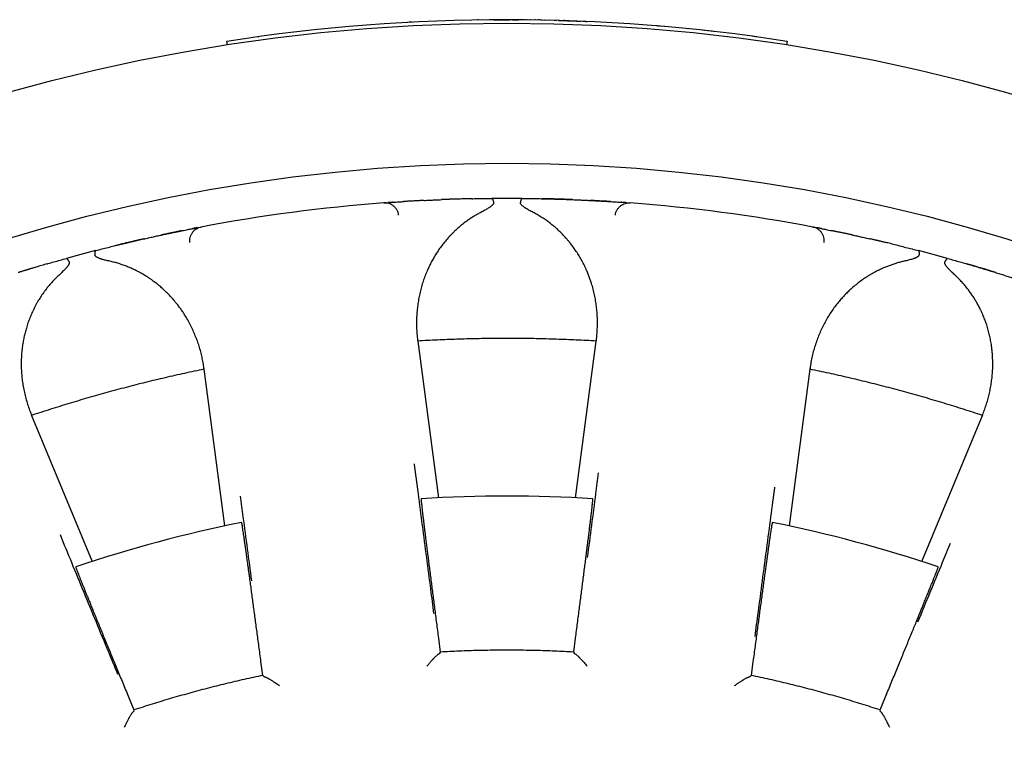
# Model space of a CAD drawing. Header units: millimetres. Extents: x 8 to 428, y 12 to 219.
# Tile 32 of 57: x 221 to 235, y 209 to 219. Entities that reach past the tile are written whole.
import ezdxf

# ---------------------------------------------------------------- set-up
doc = ezdxf.new("R2010")
doc.units = ezdxf.units.MM

msp = doc.modelspace()

# ---------------------------------------------------------------- linework, layer by layer
at = {"color": 7, "linetype": 'Continuous', "lineweight": 30}
for p, q in [((227.578, 219.021), (227.577, 219.021)), ((227.578, 219.021), (227.578, 219.021)), ((227.579, 219.021), (227.578, 219.021)), ((227.58, 219.021), (227.579, 219.021)), ((227.582, 219.021), (227.58, 219.021)), ((227.584, 219.021), (227.582, 219.021)), ((227.587, 219.021), (227.584, 219.021)), ((227.59, 219.021), (227.587, 219.021)), ((227.594, 219.021), (227.59, 219.021)), ((227.777, 219.023), (227.75, 219.023)), ((227.807, 219.024), (227.777, 219.023)), ((227.841, 219.024), (227.807, 219.024)), ((227.813, 219.024), (227.815, 219.024)), ((227.815, 219.024), (227.82, 219.024)), ((227.82, 219.024), (227.828, 219.024)), ((227.828, 219.024), (227.839, 219.024)), ((227.839, 219.024), (227.854, 219.024)), ((227.878, 219.024), (227.841, 219.024)), ((227.854, 219.024), (227.871, 219.024)), ((227.871, 219.024), (227.892, 219.024)), ((227.918, 219.024), (227.878, 219.024)), ((227.892, 219.024), (227.916, 219.024)), ((227.916, 219.024), (227.942, 219.024)), ((227.961, 219.024), (227.918, 219.024)), ((227.942, 219.024), (227.972, 219.024)), ((228.007, 219.024), (227.961, 219.024)), ((227.972, 219.024), (228.004, 219.024)), ((228.004, 219.024), (228.04, 219.024)), ((228.063, 219.024), (228.056, 219.024)), ((228.078, 219.024), (228.119, 219.024)), ((228.107, 219.024), (228.096, 219.024)), ((228.112, 219.024), (228.107, 219.024)), ((228.119, 219.024), (228.163, 219.024)), ((228.16, 219.024), (228.154, 219.024)), ((228.216, 219.023), (228.213, 219.023)), ((228.229, 219.023), (228.216, 219.023)), ((228.275, 219.023), (228.267, 219.023)), ((228.289, 219.023), (228.275, 219.023)), ((228.336, 219.022), (228.324, 219.022)), ((228.409, 219.021), (228.398, 219.021)), ((228.463, 219.02), (228.445, 219.021)), ((228.471, 219.02), (228.463, 219.02)), ((228.481, 219.02), (228.543, 219.019)), ((228.536, 219.019), (228.53, 219.019)), ((228.603, 219.017), (228.598, 219.018)), ((228.674, 219.016), (228.705, 219.015)), ((228.735, 219.014), (228.763, 219.013)), ((228.743, 219.014), (228.74, 219.014)), ((228.763, 219.013), (228.79, 219.012)), ((228.79, 219.012), (228.816, 219.012)), ((228.814, 219.012), (228.813, 219.012)), ((228.828, 219.011), (228.814, 219.012)), ((228.816, 219.012), (228.841, 219.011)), ((228.841, 219.011), (228.864, 219.01)), ((228.864, 219.01), (228.887, 219.009)), ((228.888, 219.009), (228.876, 219.01)), ((228.887, 219.009), (228.91, 219.008)), ((228.91, 219.008), (228.931, 219.008)), ((228.931, 219.008), (228.952, 219.007)), ((228.952, 219.007), (228.973, 219.006)), ((228.964, 219.007), (228.963, 219.007)), ((228.966, 219.006), (228.964, 219.007)), ((228.973, 219.006), (228.994, 219.005)), ((228.994, 219.005), (229.014, 219.005)), ((229.014, 219.005), (229.035, 219.004)), ((229.035, 219.004), (229.055, 219.003)), ((229.042, 219.004), (229.041, 219.004)), ((229.076, 219.002), (229.097, 219.001)), ((229.097, 219.001), (229.119, 219)), ((229.119, 219), (229.142, 218.999)), ((229.122, 219), (229.12, 219)), ((226.605, 218.987), (226.583, 218.986)), ((226.623, 218.988), (226.605, 218.987)), ((226.636, 218.989), (226.623, 218.988)), ((226.643, 218.989), (226.636, 218.989)), ((230.129, 218.937), (230.128, 218.937)), ((230.132, 218.937), (230.129, 218.937)), ((230.137, 218.937), (230.132, 218.937)), ((230.145, 218.936), (230.137, 218.937)), ((230.154, 218.935), (230.145, 218.936)), ((230.164, 218.934), (230.154, 218.935)), ((230.177, 218.933), (230.164, 218.934)), ((230.19, 218.932), (230.189, 218.932)), ((230.245, 218.927), (230.24, 218.928)), ((230.56, 218.898), (230.558, 218.898)), ((230.587, 218.896), (230.584, 218.896)), ((230.791, 218.874), (230.786, 218.875)), ((230.823, 218.871), (230.822, 218.871)), ((230.882, 218.864), (230.869, 218.866)), ((230.896, 218.863), (230.895, 218.863)), ((230.896, 218.863), (230.895, 218.863)), ((230.919, 218.86), (230.912, 218.861)), ((230.914, 218.861), (230.912, 218.861)), ((230.92, 218.86), (230.918, 218.86)), ((230.924, 218.86), (230.919, 218.86)), ((230.927, 218.859), (230.924, 218.86)), ((230.928, 218.859), (230.927, 218.859)), ((230.928, 218.859), (230.927, 218.859)), ((230.948, 218.857), (230.945, 218.857)), ((224.01, 218.666), (224.002, 218.716)), ((224.445, 218.781), (224.437, 218.78)), ((224.458, 218.782), (224.445, 218.781)), ((231.526, 218.785), (231.51, 218.787)), ((231.54, 218.783), (231.526, 218.785)), ((231.551, 218.781), (231.54, 218.783)), ((231.559, 218.78), (231.551, 218.781)), ((231.564, 218.779), (231.559, 218.78)), ((231.565, 218.779), (231.564, 218.779)), ((231.998, 218.716), (231.99, 218.666)), ((226.24, 216.408), (226.275, 216.411)), ((226.308, 216.413), (226.305, 216.413)), ((226.526, 216.428), (226.524, 216.428)), ((227.068, 216.456), (227.065, 216.456)), ((228.935, 216.456), (228.932, 216.456)), ((229.476, 216.428), (229.474, 216.428)), ((229.695, 216.413), (229.693, 216.413)), ((229.725, 216.411), (229.76, 216.408)), ((223.571, 216.053), (223.569, 216.053)), ((223.6, 216.059), (223.635, 216.065)), ((232.365, 216.065), (232.4, 216.059)), ((232.4, 216.059), (232.404, 216.058)), ((232.432, 216.053), (232.429, 216.053)), ((223.355, 216.011), (223.354, 216.01)), ((232.646, 216.01), (232.645, 216.011)), ((222.826, 215.898), (222.823, 215.897)), ((233.177, 215.897), (233.174, 215.898)), ((234.98, 215.414), (234.978, 215.414)), ((226.724, 214.45), (226.725, 214.437)), ((226.725, 214.437), (227.02, 212.199)), ((228.98, 212.199), (229.275, 214.437)), ((229.275, 214.437), (229.276, 214.45)), ((223.676, 214.035), (223.674, 214.049)), ((223.971, 211.798), (223.676, 214.035)), ((232.324, 214.035), (232.029, 211.798)), ((232.326, 214.049), (232.324, 214.035)), ((221.209, 213.388), (221.214, 213.375)), ((221.214, 213.375), (222.077, 211.291)), ((233.923, 211.291), (234.786, 213.375)), ((234.786, 213.375), (234.791, 213.388)), ((227.022, 210.197), (227.048, 209.997)), ((228.952, 209.997), (228.978, 210.197)), ((224.514, 209.664), (224.488, 209.863)), ((227.032, 209.974), (227.03, 209.973)), ((227.048, 209.997), (227.032, 209.974)), ((228.968, 209.974), (228.952, 209.997)), ((228.97, 209.973), (228.968, 209.974)), ((231.512, 209.863), (231.486, 209.664)), ((224.535, 209.645), (224.514, 209.664)), ((224.538, 209.645), (224.535, 209.645)), ((231.465, 209.645), (231.462, 209.645)), ((231.486, 209.664), (231.465, 209.645)), ((222.597, 209.357), (222.674, 209.171)), ((233.326, 209.171), (233.403, 209.357)), ((222.674, 209.171), (222.666, 209.144)), ((233.334, 209.144), (233.326, 209.171)), ((222.666, 209.144), (222.663, 209.143)), ((233.337, 209.143), (233.334, 209.144))]:
    msp.add_line(p, q, dxfattribs=at)
for radius in [26, 24]:
    msp.add_circle((228, 192.974), radius, dxfattribs=at)
for radius, start, end in [(26.05, 81.1718, 98.8282), (23.5, 89.4747, 90.5253), (23.5, 94.2948, 100.7052), (23.5, 79.2948, 85.7052), (23.5, 104.4747, 105.5253), (23.5, 74.4747, 75.5253), (19.25, 86.3481, 93.6519), (19.25, 101.3481, 108.6519), (19.25, 71.3481, 78.6519)]:
    msp.add_arc((228, 192.974), radius, start, end, dxfattribs=at)
for points, knots in [([(227.503, 216.469), (227.474, 216.468), (227.417, 216.467), (227.352, 216.465), (227.307, 216.464), (227.284, 216.463), (227.263, 216.463), (227.245, 216.462), (227.23, 216.462), (227.219, 216.461), (227.211, 216.461), (227.202, 216.461), (227.193, 216.46), (227.184, 216.46), (227.174, 216.46), (227.162, 216.459), (227.147, 216.459), (227.129, 216.458), (227.109, 216.457), (227.089, 216.457), (227.074, 216.456), (227.068, 216.456)], [0, 0, 0, 0, 0.192601, 0.383577, 0.44279, 0.496924, 0.544967, 0.586925, 0.622808, 0.644724, 0.66396, 0.683893, 0.705235, 0.726894, 0.749573, 0.777668, 0.815259, 0.859134, 0.905635, 0.95439, 1, 1, 1, 1]), ([(227.496, 216.469), (227.501, 216.469), (227.535, 216.47), (227.6, 216.471), (227.691, 216.472), (227.753, 216.473), (227.785, 216.473)], [0, 0, 0, 0, 0.056939, 0.369929, 0.684082, 1, 1, 1, 1]), ([(227.785, 216.473), (227.786, 216.473), (227.79, 216.472), (227.794, 216.465), (227.798, 216.456), (227.801, 216.445), (227.804, 216.436), (227.806, 216.427), (227.808, 216.42), (227.808, 216.416), (227.809, 216.415)], [0, 0, 0, 0, 0.210644, 0.396845, 0.558586, 0.695852, 0.808634, 0.896921, 0.960709, 1, 1, 1, 1]), ([(228.215, 216.473), (228.214, 216.473), (228.211, 216.473), (228.207, 216.468), (228.204, 216.461), (228.201, 216.455), (228.199, 216.45), (228.198, 216.445), (228.196, 216.437), (228.193, 216.428), (228.192, 216.419), (228.191, 216.415)], [0, 0, 0, 0, 0.160573, 0.321105, 0.481595, 0.556323, 0.628212, 0.697264, 0.763481, 0.887385, 1, 1, 1, 1]), ([(228.215, 216.473), (228.247, 216.473), (228.309, 216.472), (228.399, 216.471), (228.488, 216.469), (228.575, 216.467), (228.66, 216.465), (228.743, 216.463), (228.824, 216.46), (228.901, 216.457), (228.976, 216.454), (229.048, 216.451), (229.117, 216.448), (229.182, 216.445), (229.245, 216.441), (229.304, 216.438), (229.36, 216.435), (229.412, 216.432), (229.448, 216.43), (229.465, 216.429), (229.468, 216.428)], [0, 0, 0, 0, 0.058823, 0.117323, 0.175612, 0.233802, 0.292007, 0.350342, 0.408918, 0.467327, 0.525427, 0.583331, 0.641153, 0.699008, 0.75701, 0.815272, 0.873632, 0.93169, 0.989561, 1, 1, 1, 1]), ([(228.932, 216.456), (228.926, 216.456), (228.912, 216.457), (228.892, 216.457), (228.872, 216.458), (228.855, 216.459), (228.839, 216.459), (228.826, 216.46), (228.814, 216.46), (228.801, 216.461), (228.788, 216.461), (228.773, 216.461), (228.756, 216.462), (228.737, 216.463), (228.716, 216.463), (228.692, 216.464), (228.666, 216.465), (228.637, 216.466), (228.606, 216.466), (228.572, 216.467), (228.536, 216.468), (228.51, 216.469), (228.497, 216.469)], [0, 0, 0, 0, 0.044787, 0.092743, 0.138518, 0.181881, 0.219352, 0.250062, 0.274536, 0.306801, 0.339042, 0.372466, 0.410704, 0.454777, 0.504041, 0.558567, 0.618768, 0.684734, 0.755152, 0.831165, 0.91278, 1, 1, 1, 1]), ([(226.453, 216.235), (226.451, 216.247), (226.447, 216.271), (226.432, 216.305), (226.41, 216.337), (226.382, 216.365), (226.349, 216.387), (226.313, 216.402), (226.276, 216.409), (226.252, 216.409), (226.24, 216.408)], [0, 0, 0, 0, 0.11712, 0.240744, 0.369119, 0.500008, 0.630896, 0.759267, 0.882887, 1, 1, 1, 1]), ([(226.275, 216.411), (226.276, 216.411), (226.277, 216.411), (226.285, 216.412), (226.295, 216.412), (226.304, 216.413), (226.308, 216.413)], [0, 0, 0, 0, 0.273352, 0.545274, 0.816306, 1, 1, 1, 1]), ([(226.373, 216.418), (226.371, 216.418), (226.366, 216.417), (226.359, 216.417), (226.352, 216.416), (226.346, 216.416), (226.341, 216.416), (226.337, 216.415), (226.331, 216.415), (226.326, 216.415), (226.319, 216.414), (226.313, 216.414), (226.309, 216.413), (226.308, 216.413)], [0, 0, 0, 0, 0.08737, 0.202336, 0.303877, 0.392077, 0.466998, 0.534829, 0.613064, 0.702786, 0.804013, 0.916772, 1, 1, 1, 1]), ([(226.372, 216.418), (226.376, 216.418), (226.39, 216.419), (226.418, 216.421), (226.454, 216.423), (226.49, 216.426), (226.516, 216.427), (226.526, 216.428)], [0, 0, 0, 0, 0.1163578, 0.3571652, 0.5968695, 0.8359469, 1, 1, 1, 1]), ([(226.815, 216.444), (226.815, 216.444), (226.815, 216.444), (226.814, 216.444), (226.81, 216.444), (226.805, 216.444), (226.797, 216.443), (226.787, 216.443), (226.773, 216.442), (226.755, 216.441), (226.734, 216.44), (226.711, 216.439), (226.686, 216.438), (226.662, 216.436), (226.64, 216.435), (226.62, 216.434), (226.602, 216.433), (226.586, 216.432), (226.572, 216.431), (226.559, 216.43), (226.548, 216.429), (226.537, 216.429), (226.529, 216.428), (226.526, 216.428)], [0, 0, 0, 0, 0.004813, 0.012086, 0.026786, 0.04544, 0.068345, 0.099128, 0.130894, 0.189903, 0.251823, 0.329291, 0.410799, 0.496364, 0.573013, 0.645087, 0.711794, 0.773152, 0.829174, 0.879012, 0.923842, 0.965498, 1, 1, 1, 1]), ([(226.813, 216.444), (226.815, 216.444), (226.837, 216.446), (226.883, 216.448), (226.952, 216.451), (227.013, 216.454), (227.053, 216.455), (227.068, 216.456)], [0, 0, 0, 0, 0.020257, 0.293166, 0.565967, 0.839199, 1, 1, 1, 1]), ([(227.809, 216.415), (227.809, 216.413), (227.809, 216.408), (227.807, 216.401), (227.803, 216.393), (227.799, 216.386), (227.793, 216.379), (227.786, 216.373), (227.779, 216.366), (227.77, 216.359), (227.758, 216.349), (227.742, 216.338), (227.721, 216.325), (227.697, 216.311), (227.67, 216.296), (227.651, 216.286), (227.641, 216.281)], [0, 0, 0, 0, 0.036931, 0.076253, 0.118922, 0.165689, 0.206446, 0.250416, 0.297777, 0.34867, 0.403209, 0.499354, 0.606956, 0.726189, 0.857175, 1, 1, 1, 1]), ([(228.359, 216.281), (228.35, 216.286), (228.332, 216.295), (228.307, 216.309), (228.289, 216.319), (228.276, 216.327), (228.269, 216.332), (228.261, 216.336), (228.255, 216.341), (228.248, 216.345), (228.239, 216.352), (228.226, 216.361), (228.213, 216.373), (228.203, 216.384), (228.197, 216.393), (228.193, 216.401), (228.191, 216.408), (228.191, 216.413), (228.191, 216.415)], [0, 0, 0, 0, 0.131925, 0.252999, 0.36328, 0.403669, 0.442411, 0.479512, 0.51498, 0.548826, 0.58106, 0.674241, 0.756785, 0.829363, 0.877857, 0.921894, 0.962266, 1, 1, 1, 1]), ([(229.474, 216.428), (229.469, 216.428), (229.459, 216.429), (229.446, 216.43), (229.431, 216.431), (229.414, 216.432), (229.397, 216.433), (229.38, 216.434), (229.36, 216.435), (229.336, 216.436), (229.307, 216.438), (229.275, 216.44), (229.25, 216.441), (229.231, 216.442), (229.22, 216.442), (229.209, 216.443), (229.199, 216.443), (229.191, 216.444), (229.187, 216.444), (229.185, 216.444), (229.185, 216.444), (229.185, 216.444)], [0, 0, 0, 0, 0.045257, 0.099684, 0.161061, 0.23076, 0.291376, 0.357154, 0.428112, 0.503456, 0.613836, 0.71738, 0.81407, 0.84854, 0.882026, 0.914525, 0.945003, 0.969459, 0.987909, 0.995185, 1, 1, 1, 1]), ([(229.474, 216.428), (229.484, 216.427), (229.51, 216.426), (229.546, 216.423), (229.582, 216.421), (229.61, 216.419), (229.624, 216.418), (229.629, 216.418)], [0, 0, 0, 0, 0.162916, 0.400823, 0.639394, 0.879101, 1, 1, 1, 1]), ([(229.547, 216.235), (229.549, 216.247), (229.553, 216.271), (229.568, 216.305), (229.59, 216.337), (229.618, 216.365), (229.651, 216.387), (229.687, 216.402), (229.724, 216.409), (229.748, 216.409), (229.76, 216.408)], [0, 0, 0, 0, 0.117113, 0.240732, 0.369104, 0.499992, 0.630881, 0.759256, 0.88288, 1, 1, 1, 1]), ([(229.693, 216.413), (229.691, 216.413), (229.687, 216.414), (229.68, 216.414), (229.673, 216.415), (229.665, 216.415), (229.657, 216.416), (229.648, 216.416), (229.639, 216.417), (229.631, 216.418), (229.628, 216.418)], [0, 0, 0, 0, 0.083803, 0.198447, 0.315469, 0.435036, 0.563215, 0.701291, 0.85157, 1, 1, 1, 1]), ([(229.693, 216.413), (229.697, 216.413), (229.706, 216.412), (229.715, 216.412), (229.723, 216.411), (229.724, 216.411), (229.725, 216.411)], [0, 0, 0, 0, 0.175504, 0.449233, 0.723883, 1, 1, 1, 1]), ([(227.641, 216.281), (227.624, 216.272), (227.591, 216.255), (227.542, 216.227), (227.494, 216.197), (227.448, 216.165), (227.402, 216.132), (227.351, 216.093), (227.297, 216.047), (227.255, 216.008), (227.228, 215.981), (227.213, 215.967), (227.199, 215.952), (227.186, 215.938), (227.172, 215.923), (227.145, 215.894), (227.108, 215.849), (227.06, 215.788), (227.016, 215.726), (226.982, 215.673), (226.957, 215.631), (226.94, 215.601), (226.923, 215.571), (226.907, 215.54), (226.892, 215.509), (226.877, 215.478), (226.856, 215.431), (226.831, 215.369), (226.803, 215.291), (226.779, 215.213), (226.758, 215.133), (226.741, 215.052), (226.728, 214.971), (226.717, 214.888), (226.711, 214.802), (226.708, 214.714), (226.709, 214.626), (226.714, 214.538), (226.72, 214.48), (226.724, 214.45)], [0, 0, 0, 0, 0.021827, 0.04386, 0.066127, 0.088659, 0.11148, 0.135066, 0.166902, 0.19919, 0.20773, 0.216306, 0.224919, 0.23357, 0.242261, 0.250992, 0.284746, 0.318833, 0.353305, 0.38821, 0.404037, 0.419965, 0.435998, 0.452141, 0.468397, 0.484771, 0.501265, 0.540543, 0.580015, 0.619727, 0.659725, 0.700052, 0.74075, 0.780876, 0.824657, 0.868414, 0.912194, 0.956041, 1, 1, 1, 1]), ([(229.276, 214.45), (229.279, 214.477), (229.285, 214.53), (229.29, 214.61), (229.292, 214.69), (229.291, 214.77), (229.286, 214.85), (229.278, 214.931), (229.266, 215.013), (229.25, 215.095), (229.231, 215.177), (229.213, 215.241), (229.198, 215.286), (229.189, 215.313), (229.18, 215.34), (229.17, 215.366), (229.159, 215.393), (229.148, 215.419), (229.131, 215.461), (229.105, 215.516), (229.07, 215.585), (229.032, 215.651), (228.992, 215.714), (228.952, 215.772), (228.921, 215.813), (228.899, 215.84), (228.888, 215.853), (228.877, 215.867), (228.865, 215.881), (228.854, 215.894), (228.833, 215.917), (228.803, 215.95), (228.762, 215.992), (228.72, 216.032), (228.676, 216.07), (228.631, 216.107), (228.583, 216.143), (228.531, 216.18), (228.475, 216.216), (228.418, 216.25), (228.379, 216.271), (228.359, 216.281)], [0, 0, 0, 0, 0.039965, 0.079839, 0.119654, 0.159444, 0.199243, 0.239086, 0.279683, 0.321257, 0.362469, 0.403365, 0.417074, 0.430754, 0.444408, 0.458037, 0.471644, 0.48523, 0.498797, 0.535312, 0.571257, 0.606672, 0.641604, 0.671982, 0.702056, 0.709887, 0.7177, 0.725495, 0.733274, 0.741037, 0.748785, 0.773942, 0.798781, 0.823327, 0.847607, 0.871648, 0.894969, 0.921756, 0.94816, 0.974225, 1, 1, 1, 1]), ([(223.354, 216.01), (223.364, 216.012), (223.389, 216.017), (223.424, 216.025), (223.46, 216.032), (223.492, 216.038), (223.52, 216.043), (223.544, 216.048), (223.556, 216.05), (223.561, 216.051)], [0, 0, 0, 0, 0.103744, 0.255242, 0.407163, 0.559807, 0.712349, 0.86418, 1, 1, 1, 1]), ([(223.474, 215.843), (223.473, 215.855), (223.471, 215.879), (223.476, 215.916), (223.489, 215.953), (223.509, 215.987), (223.535, 216.017), (223.566, 216.04), (223.6, 216.057), (223.623, 216.063), (223.635, 216.065)], [0, 0, 0, 0, 0.1171134, 0.2407325, 0.3691043, 0.4999921, 0.6308811, 0.7592562, 0.8828803, 1, 1, 1, 1]), ([(223.569, 216.053), (223.567, 216.052), (223.563, 216.052), (223.556, 216.05), (223.549, 216.049), (223.542, 216.048), (223.534, 216.046), (223.525, 216.044), (223.515, 216.042), (223.508, 216.041), (223.505, 216.04)], [0, 0, 0, 0, 0.083803, 0.198447, 0.315469, 0.435036, 0.563215, 0.701291, 0.85157, 1, 1, 1, 1]), ([(223.569, 216.053), (223.572, 216.053), (223.581, 216.055), (223.591, 216.057), (223.598, 216.058), (223.599, 216.059), (223.6, 216.059)], [0, 0, 0, 0, 0.175504, 0.449233, 0.723883, 1, 1, 1, 1]), ([(232.526, 215.843), (232.527, 215.855), (232.529, 215.879), (232.524, 215.916), (232.511, 215.953), (232.491, 215.987), (232.465, 216.016), (232.434, 216.04), (232.4, 216.057), (232.377, 216.063), (232.365, 216.065)], [0, 0, 0, 0, 0.11712, 0.240744, 0.369119, 0.500008, 0.630896, 0.759267, 0.882887, 1, 1, 1, 1]), ([(232.4, 216.059), (232.401, 216.059), (232.402, 216.058), (232.409, 216.057), (232.419, 216.055), (232.428, 216.053), (232.432, 216.053)], [0, 0, 0, 0, 0.273352, 0.545274, 0.816306, 1, 1, 1, 1]), ([(232.496, 216.04), (232.494, 216.041), (232.489, 216.042), (232.482, 216.043), (232.475, 216.044), (232.47, 216.045), (232.465, 216.046), (232.46, 216.047), (232.455, 216.048), (232.449, 216.049), (232.443, 216.051), (232.437, 216.052), (232.433, 216.052), (232.432, 216.053)], [0, 0, 0, 0, 0.08737, 0.202336, 0.303877, 0.392077, 0.466998, 0.534829, 0.613064, 0.702786, 0.804013, 0.916772, 1, 1, 1, 1]), ([(222.126, 215.728), (222.156, 215.736), (222.216, 215.752), (222.305, 215.774), (222.391, 215.795), (222.475, 215.816), (222.558, 215.836), (222.638, 215.855), (222.717, 215.873), (222.793, 215.89), (222.866, 215.907), (222.936, 215.922), (223.003, 215.937), (223.068, 215.951), (223.129, 215.964), (223.187, 215.976), (223.242, 215.988), (223.293, 215.998), (223.328, 216.005), (223.345, 216.009), (223.348, 216.009)], [0, 0, 0, 0, 0.058823, 0.117323, 0.175612, 0.233802, 0.292007, 0.350342, 0.408918, 0.467327, 0.525427, 0.583331, 0.641153, 0.699008, 0.75701, 0.815272, 0.873632, 0.93169, 0.989561, 1, 1, 1, 1]), ([(223.354, 216.01), (223.349, 216.01), (223.339, 216.008), (223.326, 216.005), (223.311, 216.002), (223.295, 215.999), (223.278, 215.995), (223.261, 215.991), (223.242, 215.988), (223.218, 215.983), (223.19, 215.977), (223.158, 215.97), (223.134, 215.965), (223.116, 215.961), (223.104, 215.959), (223.094, 215.956), (223.083, 215.954), (223.076, 215.952), (223.072, 215.952), (223.07, 215.951), (223.07, 215.951), (223.07, 215.951)], [0, 0, 0, 0, 0.045257, 0.099684, 0.161061, 0.23076, 0.291376, 0.357154, 0.428112, 0.503456, 0.613836, 0.71738, 0.81407, 0.84854, 0.882026, 0.914525, 0.945003, 0.969459, 0.987909, 0.995185, 1, 1, 1, 1]), ([(232.495, 216.04), (232.499, 216.04), (232.513, 216.037), (232.54, 216.032), (232.576, 216.025), (232.611, 216.018), (232.636, 216.012), (232.646, 216.01)], [0, 0, 0, 0, 0.116358, 0.357165, 0.596869, 0.835947, 1, 1, 1, 1]), ([(232.93, 215.951), (232.93, 215.951), (232.93, 215.951), (232.929, 215.952), (232.925, 215.952), (232.92, 215.953), (232.912, 215.955), (232.902, 215.957), (232.888, 215.96), (232.872, 215.964), (232.85, 215.968), (232.828, 215.973), (232.803, 215.978), (232.78, 215.983), (232.758, 215.988), (232.739, 215.992), (232.721, 215.995), (232.705, 215.998), (232.691, 216.001), (232.679, 216.004), (232.668, 216.006), (232.657, 216.008), (232.65, 216.01), (232.646, 216.01)], [0, 0, 0, 0, 0.004813, 0.012086, 0.026786, 0.04544, 0.068345, 0.099128, 0.130894, 0.189903, 0.251823, 0.329291, 0.410799, 0.496364, 0.573013, 0.645087, 0.711794, 0.773152, 0.829174, 0.879012, 0.923842, 0.965498, 1, 1, 1, 1]), ([(232.928, 215.952), (232.93, 215.951), (232.951, 215.947), (232.997, 215.937), (233.064, 215.922), (233.124, 215.909), (233.162, 215.9), (233.177, 215.897)], [0, 0, 0, 0, 0.020257, 0.293166, 0.565967, 0.839199, 1, 1, 1, 1]), ([(222.823, 215.897), (222.817, 215.896), (222.803, 215.892), (222.783, 215.888), (222.764, 215.883), (222.747, 215.88), (222.732, 215.876), (222.72, 215.873), (222.708, 215.871), (222.696, 215.868), (222.682, 215.865), (222.668, 215.861), (222.652, 215.857), (222.633, 215.853), (222.612, 215.848), (222.589, 215.843), (222.563, 215.837), (222.535, 215.83), (222.505, 215.823), (222.472, 215.815), (222.437, 215.806), (222.412, 215.8), (222.399, 215.797)], [0, 0, 0, 0, 0.044787, 0.092743, 0.138518, 0.181882, 0.219352, 0.250062, 0.274536, 0.306801, 0.339042, 0.372466, 0.410704, 0.454777, 0.504041, 0.558567, 0.618768, 0.684734, 0.755152, 0.831165, 0.91278, 1, 1, 1, 1]), ([(233.601, 215.797), (233.573, 215.804), (233.518, 215.817), (233.454, 215.833), (233.41, 215.843), (233.387, 215.848), (233.367, 215.853), (233.349, 215.857), (233.336, 215.86), (233.325, 215.863), (233.316, 215.865), (233.308, 215.867), (233.3, 215.869), (233.291, 215.871), (233.281, 215.873), (233.269, 215.876), (233.254, 215.879), (233.237, 215.883), (233.217, 215.888), (233.197, 215.892), (233.184, 215.896), (233.177, 215.897)], [0, 0, 0, 0, 0.192601, 0.383577, 0.44279, 0.496924, 0.544967, 0.586925, 0.622808, 0.644724, 0.66396, 0.683893, 0.705235, 0.726894, 0.749573, 0.777668, 0.815259, 0.859134, 0.905635, 0.95439, 1, 1, 1, 1]), ([(233.594, 215.799), (233.599, 215.798), (233.632, 215.79), (233.695, 215.774), (233.784, 215.752), (233.844, 215.736), (233.874, 215.728)], [0, 0, 0, 0, 0.056939, 0.369929, 0.684082, 1, 1, 1, 1]), ([(222.126, 215.728), (222.125, 215.728), (222.122, 215.727), (222.12, 215.721), (222.118, 215.714), (222.117, 215.707), (222.117, 215.702), (222.116, 215.696), (222.116, 215.688), (222.117, 215.679), (222.118, 215.67), (222.118, 215.666)], [0, 0, 0, 0, 0.160573, 0.321105, 0.481595, 0.556323, 0.628212, 0.697264, 0.763481, 0.887385, 1, 1, 1, 1]), ([(222.315, 215.58), (222.304, 215.582), (222.285, 215.587), (222.257, 215.593), (222.237, 215.599), (222.223, 215.603), (222.214, 215.605), (222.206, 215.608), (222.198, 215.61), (222.191, 215.613), (222.18, 215.617), (222.166, 215.623), (222.15, 215.631), (222.138, 215.639), (222.129, 215.646), (222.123, 215.652), (222.119, 215.659), (222.118, 215.664), (222.118, 215.666)], [0, 0, 0, 0, 0.131925, 0.252999, 0.36328, 0.403669, 0.442411, 0.479512, 0.51498, 0.548826, 0.58106, 0.674241, 0.756785, 0.829363, 0.877857, 0.921894, 0.962266, 1, 1, 1, 1]), ([(233.882, 215.666), (233.882, 215.664), (233.881, 215.659), (233.877, 215.653), (233.871, 215.646), (233.865, 215.641), (233.857, 215.635), (233.849, 215.631), (233.84, 215.626), (233.83, 215.621), (233.816, 215.616), (233.798, 215.609), (233.774, 215.602), (233.747, 215.595), (233.718, 215.587), (233.696, 215.582), (233.685, 215.58)], [0, 0, 0, 0, 0.036931, 0.076253, 0.118922, 0.165689, 0.206446, 0.250416, 0.297777, 0.34867, 0.403209, 0.499354, 0.606956, 0.726189, 0.857175, 1, 1, 1, 1]), ([(233.874, 215.728), (233.875, 215.728), (233.878, 215.726), (233.881, 215.718), (233.882, 215.708), (233.883, 215.697), (233.883, 215.687), (233.883, 215.678), (233.883, 215.671), (233.882, 215.667), (233.882, 215.666)], [0, 0, 0, 0, 0.210644, 0.396845, 0.558586, 0.695852, 0.808634, 0.896921, 0.960709, 1, 1, 1, 1]), ([(221.439, 215.54), (221.412, 215.532), (221.357, 215.516), (221.294, 215.497), (221.251, 215.484), (221.229, 215.478), (221.209, 215.471), (221.191, 215.466), (221.178, 215.462), (221.167, 215.459), (221.159, 215.456), (221.151, 215.454), (221.142, 215.451), (221.133, 215.449), (221.124, 215.446), (221.112, 215.442), (221.098, 215.438), (221.081, 215.432), (221.062, 215.427), (221.042, 215.421), (221.028, 215.416), (221.022, 215.414)], [0, 0, 0, 0, 0.192601, 0.383577, 0.44279, 0.496924, 0.544967, 0.586925, 0.622808, 0.644724, 0.66396, 0.683893, 0.705235, 0.726894, 0.749573, 0.777668, 0.815259, 0.859134, 0.905635, 0.95439, 1, 1, 1, 1]), ([(221.432, 215.538), (221.437, 215.539), (221.47, 215.549), (221.533, 215.567), (221.62, 215.592), (221.68, 215.609), (221.71, 215.617)], [0, 0, 0, 0, 0.056939, 0.369929, 0.684082, 1, 1, 1, 1]), ([(221.748, 215.567), (221.749, 215.565), (221.75, 215.56), (221.75, 215.553), (221.749, 215.545), (221.746, 215.536), (221.742, 215.528), (221.738, 215.52), (221.732, 215.511), (221.726, 215.502), (221.716, 215.49), (221.704, 215.476), (221.687, 215.457), (221.667, 215.438), (221.645, 215.416), (221.629, 215.402), (221.621, 215.394)], [0, 0, 0, 0, 0.036931, 0.076253, 0.118922, 0.165689, 0.206446, 0.250416, 0.297777, 0.34867, 0.403209, 0.499354, 0.606956, 0.726189, 0.857175, 1, 1, 1, 1]), ([(221.71, 215.617), (221.712, 215.617), (221.715, 215.617), (221.721, 215.611), (221.728, 215.603), (221.733, 215.594), (221.739, 215.585), (221.743, 215.578), (221.746, 215.572), (221.748, 215.568), (221.748, 215.567)], [0, 0, 0, 0, 0.210644, 0.396845, 0.558586, 0.695852, 0.808634, 0.896921, 0.960709, 1, 1, 1, 1]), ([(223.674, 214.049), (223.67, 214.075), (223.663, 214.128), (223.647, 214.207), (223.628, 214.285), (223.606, 214.362), (223.58, 214.438), (223.551, 214.514), (223.519, 214.589), (223.483, 214.665), (223.442, 214.739), (223.408, 214.796), (223.383, 214.836), (223.367, 214.859), (223.351, 214.883), (223.334, 214.906), (223.317, 214.929), (223.3, 214.952), (223.272, 214.987), (223.233, 215.034), (223.181, 215.091), (223.127, 215.146), (223.073, 215.196), (223.019, 215.241), (222.979, 215.273), (222.951, 215.293), (222.936, 215.304), (222.922, 215.314), (222.907, 215.324), (222.893, 215.334), (222.867, 215.351), (222.829, 215.375), (222.779, 215.405), (222.727, 215.432), (222.675, 215.458), (222.623, 215.482), (222.566, 215.505), (222.507, 215.527), (222.444, 215.547), (222.38, 215.565), (222.336, 215.575), (222.315, 215.58)], [0, 0, 0, 0, 0.039965, 0.079839, 0.119654, 0.159444, 0.199243, 0.239086, 0.279683, 0.321257, 0.362469, 0.403365, 0.417074, 0.430754, 0.444408, 0.458037, 0.471644, 0.48523, 0.498797, 0.535312, 0.571257, 0.606672, 0.641604, 0.671982, 0.702056, 0.709887, 0.7177, 0.725495, 0.733274, 0.741037, 0.748785, 0.773942, 0.798781, 0.823327, 0.847607, 0.871648, 0.894969, 0.921756, 0.94816, 0.974225, 1, 1, 1, 1]), ([(233.685, 215.58), (233.667, 215.576), (233.63, 215.568), (233.576, 215.553), (233.522, 215.536), (233.469, 215.518), (233.416, 215.498), (233.357, 215.473), (233.293, 215.443), (233.242, 215.416), (233.208, 215.397), (233.191, 215.387), (233.174, 215.376), (233.157, 215.366), (233.14, 215.355), (233.107, 215.334), (233.058, 215.301), (232.997, 215.254), (232.938, 215.205), (232.892, 215.163), (232.857, 215.129), (232.832, 215.105), (232.809, 215.08), (232.785, 215.054), (232.762, 215.028), (232.74, 215.001), (232.707, 214.962), (232.667, 214.909), (232.62, 214.841), (232.576, 214.771), (232.536, 214.699), (232.498, 214.626), (232.464, 214.551), (232.433, 214.473), (232.404, 214.392), (232.378, 214.308), (232.357, 214.223), (232.339, 214.136), (232.33, 214.078), (232.326, 214.049)], [0, 0, 0, 0, 0.021827, 0.04386, 0.066127, 0.088659, 0.11148, 0.135066, 0.166902, 0.19919, 0.20773, 0.216306, 0.224919, 0.23357, 0.242261, 0.250992, 0.284746, 0.318833, 0.353305, 0.38821, 0.404037, 0.419965, 0.435998, 0.452141, 0.468397, 0.484771, 0.501265, 0.540543, 0.580015, 0.619727, 0.659725, 0.700052, 0.74075, 0.780876, 0.824657, 0.868414, 0.912194, 0.956041, 1, 1, 1, 1]), ([(234.379, 215.394), (234.371, 215.401), (234.357, 215.415), (234.336, 215.434), (234.321, 215.449), (234.311, 215.46), (234.305, 215.466), (234.299, 215.473), (234.294, 215.479), (234.289, 215.484), (234.281, 215.494), (234.272, 215.506), (234.262, 215.521), (234.255, 215.533), (234.251, 215.544), (234.25, 215.552), (234.25, 215.56), (234.251, 215.565), (234.252, 215.567)], [0, 0, 0, 0, 0.131925, 0.252999, 0.36328, 0.403669, 0.442411, 0.479512, 0.51498, 0.548826, 0.58106, 0.674241, 0.756785, 0.829363, 0.877857, 0.921894, 0.962266, 1, 1, 1, 1]), ([(234.29, 215.617), (234.289, 215.617), (234.286, 215.617), (234.281, 215.614), (234.276, 215.608), (234.271, 215.603), (234.268, 215.598), (234.265, 215.594), (234.262, 215.587), (234.257, 215.578), (234.253, 215.571), (234.252, 215.567)], [0, 0, 0, 0, 0.160573, 0.321105, 0.481595, 0.556323, 0.628212, 0.697264, 0.763481, 0.887385, 1, 1, 1, 1]), ([(234.29, 215.617), (234.32, 215.609), (234.38, 215.592), (234.467, 215.567), (234.553, 215.542), (234.636, 215.518), (234.718, 215.494), (234.797, 215.47), (234.874, 215.447), (234.948, 215.424), (235.02, 215.401), (235.089, 215.38), (235.154, 215.359), (235.217, 215.339), (235.276, 215.32), (235.333, 215.301), (235.386, 215.284), (235.435, 215.267), (235.469, 215.256), (235.486, 215.25), (235.488, 215.249)], [0, 0, 0, 0, 0.058823, 0.117323, 0.175612, 0.233802, 0.292007, 0.350342, 0.408918, 0.467327, 0.525427, 0.583331, 0.641153, 0.699008, 0.75701, 0.815272, 0.873632, 0.93169, 0.989561, 1, 1, 1, 1]), ([(234.978, 215.414), (234.972, 215.416), (234.958, 215.421), (234.939, 215.426), (234.92, 215.432), (234.904, 215.437), (234.889, 215.442), (234.876, 215.446), (234.865, 215.449), (234.853, 215.453), (234.84, 215.457), (234.825, 215.461), (234.81, 215.466), (234.792, 215.471), (234.771, 215.478), (234.748, 215.484), (234.723, 215.492), (234.695, 215.5), (234.665, 215.509), (234.633, 215.519), (234.598, 215.529), (234.574, 215.536), (234.561, 215.54)], [0, 0, 0, 0, 0.0447868, 0.0927428, 0.1385178, 0.1818815, 0.2193517, 0.2500624, 0.2745361, 0.3068011, 0.339042, 0.3724659, 0.4107044, 0.4547768, 0.5040411, 0.5585675, 0.6187679, 0.6847336, 0.755152, 0.8311647, 0.9127802, 1, 1, 1, 1]), ([(221.621, 215.394), (221.607, 215.381), (221.579, 215.356), (221.54, 215.316), (221.501, 215.274), (221.464, 215.232), (221.428, 215.188), (221.39, 215.137), (221.35, 215.079), (221.319, 215.03), (221.299, 214.997), (221.289, 214.98), (221.28, 214.962), (221.27, 214.944), (221.261, 214.927), (221.243, 214.891), (221.218, 214.839), (221.188, 214.768), (221.161, 214.696), (221.142, 214.636), (221.129, 214.59), (221.12, 214.556), (221.112, 214.522), (221.104, 214.489), (221.097, 214.454), (221.091, 214.42), (221.083, 214.37), (221.074, 214.303), (221.068, 214.221), (221.065, 214.139), (221.065, 214.057), (221.07, 213.974), (221.078, 213.893), (221.089, 213.809), (221.105, 213.725), (221.125, 213.639), (221.149, 213.554), (221.177, 213.471), (221.198, 213.416), (221.209, 213.388)], [0, 0, 0, 0, 0.021827, 0.04386, 0.066127, 0.088659, 0.11148, 0.135066, 0.166902, 0.19919, 0.20773, 0.216306, 0.224919, 0.23357, 0.242261, 0.250992, 0.284746, 0.318833, 0.353305, 0.38821, 0.404037, 0.419965, 0.435998, 0.452141, 0.468397, 0.484771, 0.501265, 0.540543, 0.580015, 0.619727, 0.659725, 0.700052, 0.74075, 0.780876, 0.824657, 0.868414, 0.912194, 0.956041, 1, 1, 1, 1]), ([(234.791, 213.388), (234.801, 213.413), (234.821, 213.463), (234.846, 213.539), (234.869, 213.616), (234.888, 213.694), (234.904, 213.772), (234.917, 213.852), (234.927, 213.934), (234.933, 214.018), (234.936, 214.102), (234.934, 214.168), (234.932, 214.215), (234.93, 214.244), (234.928, 214.272), (234.925, 214.301), (234.922, 214.329), (234.919, 214.357), (234.912, 214.402), (234.902, 214.462), (234.885, 214.537), (234.866, 214.612), (234.844, 214.682), (234.82, 214.749), (234.8, 214.796), (234.787, 214.828), (234.779, 214.844), (234.772, 214.86), (234.764, 214.876), (234.757, 214.892), (234.743, 214.92), (234.722, 214.96), (234.693, 215.01), (234.663, 215.06), (234.63, 215.108), (234.597, 215.155), (234.56, 215.203), (234.519, 215.252), (234.475, 215.301), (234.428, 215.349), (234.395, 215.379), (234.379, 215.394)], [0, 0, 0, 0, 0.039965, 0.079839, 0.119654, 0.159444, 0.199243, 0.239086, 0.279683, 0.321257, 0.362469, 0.403365, 0.417074, 0.430754, 0.444408, 0.458037, 0.471644, 0.48523, 0.498797, 0.535312, 0.571257, 0.606672, 0.641604, 0.671982, 0.702056, 0.709887, 0.7177, 0.725495, 0.733274, 0.741037, 0.748785, 0.773942, 0.798781, 0.823327, 0.847607, 0.871648, 0.894969, 0.921756, 0.94816, 0.974225, 1, 1, 1, 1]), ([(229.275, 214.437), (229.18, 214.442), (228.989, 214.452), (228.704, 214.463), (228.418, 214.471), (228.133, 214.475), (227.849, 214.474), (227.566, 214.471), (227.286, 214.463), (227.006, 214.452), (226.819, 214.442), (226.725, 214.437)], [0, 0, 0, 0, 0.112, 0.224, 0.336, 0.448, 0.56, 0.67, 0.78, 0.89, 1, 1, 1, 1]), ([(223.676, 214.035), (223.583, 214.016), (223.397, 213.977), (223.118, 213.913), (222.84, 213.847), (222.563, 213.776), (222.289, 213.703), (222.018, 213.626), (221.749, 213.546), (221.481, 213.463), (221.303, 213.405), (221.214, 213.375)], [0, 0, 0, 0, 0.112, 0.224, 0.336, 0.448, 0.56, 0.67, 0.78, 0.89, 1, 1, 1, 1]), ([(234.786, 213.375), (234.696, 213.405), (234.515, 213.464), (234.242, 213.549), (233.968, 213.63), (233.693, 213.708), (233.418, 213.781), (233.145, 213.85), (232.872, 213.916), (232.598, 213.978), (232.415, 214.016), (232.324, 214.035)], [0, 0, 0, 0, 0.112, 0.224, 0.336, 0.448, 0.56, 0.67, 0.78, 0.89, 1, 1, 1, 1]), ([(226.958, 210.547), (226.943, 210.661), (226.908, 210.927), (226.854, 211.346), (226.794, 211.802), (226.736, 212.248), (226.698, 212.541), (226.679, 212.682)], [0, 0, 0, 0, 0.159715, 0.373553, 0.587391, 0.801228, 1, 1, 1, 1]), ([(229.304, 212.554), (229.291, 212.455), (229.258, 212.205), (229.206, 211.802), (229.166, 211.498), (229.146, 211.346)], [0, 0, 0, 0, 0.244843, 0.622421, 1, 1, 1, 1]), ([(231.541, 210.218), (231.556, 210.332), (231.592, 210.598), (231.647, 211.016), (231.708, 211.473), (231.767, 211.918), (231.806, 212.211), (231.825, 212.352)], [0, 0, 0, 0, 0.159715, 0.373553, 0.587391, 0.801228, 1, 1, 1, 1]), ([(224.192, 212.224), (224.205, 212.126), (224.238, 211.875), (224.292, 211.473), (224.332, 211.168), (224.353, 211.016)], [0, 0, 0, 0, 0.244843, 0.622421, 1, 1, 1, 1]), ([(226.774, 212.185), (226.774, 212.185), (226.773, 212.183), (226.774, 212.174), (226.775, 212.159), (226.777, 212.137), (226.78, 212.109), (226.784, 212.076), (226.788, 212.036), (226.793, 211.992), (226.799, 211.941), (226.806, 211.886), (226.812, 211.837), (226.816, 211.799), (226.82, 211.773), (226.823, 211.746), (226.826, 211.719), (226.83, 211.69), (226.833, 211.661), (226.837, 211.632), (226.842, 211.588), (226.85, 211.529), (226.859, 211.453), (226.87, 211.372), (226.881, 211.285), (226.892, 211.195), (226.905, 211.099), (226.917, 211.004), (226.929, 210.909), (226.941, 210.815), (226.954, 210.718), (226.967, 210.618), (226.98, 210.516), (226.993, 210.411), (227.007, 210.305), (227.017, 210.233), (227.022, 210.197)], [0, 0, 0, 0, 0.0353023, 0.0706687, 0.1060998, 0.1415961, 0.1771581, 0.2127863, 0.2484811, 0.2835274, 0.3186385, 0.3538149, 0.3890571, 0.4029218, 0.4167967, 0.4306818, 0.4445773, 0.458483, 0.472399, 0.4863254, 0.5002621, 0.5319318, 0.5642203, 0.5971278, 0.6306545, 0.6648004, 0.6995658, 0.7349507, 0.7664216, 0.7983669, 0.8307866, 0.8636807, 0.8970491, 0.9308918, 0.9652088, 1, 1, 1, 1]), ([(228.978, 210.197), (228.983, 210.233), (228.993, 210.305), (229.007, 210.411), (229.02, 210.516), (229.033, 210.618), (229.046, 210.718), (229.059, 210.815), (229.071, 210.909), (229.083, 211.003), (229.095, 211.097), (229.107, 211.191), (229.119, 211.28), (229.127, 211.348), (229.133, 211.397), (229.137, 211.428), (229.141, 211.459), (229.145, 211.489), (229.149, 211.518), (229.152, 211.546), (229.156, 211.574), (229.161, 211.619), (229.169, 211.68), (229.178, 211.752), (229.186, 211.82), (229.194, 211.882), (229.2, 211.939), (229.207, 211.991), (229.212, 212.036), (229.216, 212.076), (229.22, 212.109), (229.223, 212.137), (229.225, 212.159), (229.226, 212.174), (229.227, 212.183), (229.226, 212.185), (229.226, 212.185)], [0, 0, 0, 0, 0.034772, 0.0690727, 0.102902, 0.1362599, 0.1691463, 0.2015613, 0.2335047, 0.2649767, 0.2996647, 0.3337614, 0.3672669, 0.4001812, 0.4129512, 0.4256301, 0.4382177, 0.4507141, 0.4631193, 0.4754333, 0.4876561, 0.4997877, 0.5359379, 0.5720217, 0.6080395, 0.6439916, 0.6798785, 0.7157006, 0.7514584, 0.7871522, 0.8227826, 0.85835, 0.893855, 0.9292979, 0.9646795, 1, 1, 1, 1]), ([(224.488, 209.863), (224.483, 209.899), (224.473, 209.971), (224.459, 210.078), (224.445, 210.182), (224.432, 210.284), (224.418, 210.384), (224.405, 210.481), (224.393, 210.575), (224.38, 210.669), (224.367, 210.763), (224.355, 210.857), (224.343, 210.946), (224.333, 211.014), (224.327, 211.062), (224.322, 211.094), (224.318, 211.124), (224.314, 211.154), (224.31, 211.183), (224.306, 211.212), (224.302, 211.239), (224.296, 211.284), (224.288, 211.345), (224.278, 211.417), (224.268, 211.485), (224.259, 211.547), (224.251, 211.604), (224.244, 211.655), (224.237, 211.7), (224.231, 211.74), (224.226, 211.773), (224.222, 211.801), (224.218, 211.822), (224.215, 211.837), (224.213, 211.846), (224.213, 211.847), (224.212, 211.848)], [0, 0, 0, 0, 0.034773, 0.069074, 0.102904, 0.136263, 0.16915, 0.201565, 0.233509, 0.264982, 0.299671, 0.333768, 0.367274, 0.400189, 0.412959, 0.425638, 0.438226, 0.450723, 0.463128, 0.475443, 0.487666, 0.499798, 0.535947, 0.57203, 0.608047, 0.643999, 0.679885, 0.715706, 0.751463, 0.787156, 0.822786, 0.858353, 0.893857, 0.929299, 0.96468, 1, 1, 1, 1]), ([(231.788, 211.848), (231.787, 211.847), (231.787, 211.846), (231.785, 211.837), (231.782, 211.822), (231.778, 211.801), (231.774, 211.773), (231.769, 211.74), (231.763, 211.7), (231.756, 211.656), (231.749, 211.606), (231.741, 211.551), (231.734, 211.502), (231.729, 211.464), (231.725, 211.438), (231.722, 211.411), (231.718, 211.384), (231.714, 211.356), (231.71, 211.327), (231.705, 211.297), (231.699, 211.254), (231.691, 211.195), (231.681, 211.118), (231.67, 211.037), (231.658, 210.951), (231.646, 210.861), (231.633, 210.765), (231.62, 210.67), (231.607, 210.575), (231.595, 210.481), (231.582, 210.384), (231.568, 210.284), (231.555, 210.182), (231.541, 210.078), (231.527, 209.971), (231.517, 209.899), (231.512, 209.863)], [0, 0, 0, 0, 0.035303, 0.07067, 0.106102, 0.141599, 0.177162, 0.212791, 0.248486, 0.283533, 0.318645, 0.353822, 0.389065, 0.40293, 0.416806, 0.430691, 0.444587, 0.458493, 0.472409, 0.486336, 0.500273, 0.531942, 0.56423, 0.597137, 0.630662, 0.664808, 0.699572, 0.734956, 0.766427, 0.798371, 0.83079, 0.863684, 0.897051, 0.930893, 0.96521, 1, 1, 1, 1]), ([(222.445, 209.679), (222.401, 209.785), (222.299, 210.033), (222.138, 210.423), (221.962, 210.849), (221.791, 211.264), (221.678, 211.537), (221.624, 211.669)], [0, 0, 0, 0, 0.159715, 0.373553, 0.587391, 0.801228, 1, 1, 1, 1]), ([(234.327, 211.549), (234.289, 211.457), (234.193, 211.224), (234.038, 210.849), (233.921, 210.565), (233.862, 210.423)], [0, 0, 0, 0, 0.244843, 0.622421, 1, 1, 1, 1]), ([(221.844, 211.213), (221.843, 211.213), (221.843, 211.211), (221.846, 211.202), (221.852, 211.188), (221.859, 211.168), (221.869, 211.142), (221.881, 211.11), (221.896, 211.073), (221.912, 211.031), (221.931, 210.984), (221.952, 210.932), (221.97, 210.887), (221.984, 210.851), (221.994, 210.827), (222.004, 210.802), (222.015, 210.776), (222.026, 210.75), (222.037, 210.723), (222.048, 210.695), (222.064, 210.654), (222.087, 210.599), (222.116, 210.528), (222.147, 210.452), (222.18, 210.372), (222.214, 210.287), (222.251, 210.198), (222.287, 210.109), (222.324, 210.021), (222.36, 209.933), (222.397, 209.843), (222.435, 209.75), (222.475, 209.654), (222.515, 209.557), (222.556, 209.457), (222.584, 209.39), (222.597, 209.357)], [0, 0, 0, 0, 0.0353014, 0.070667, 0.1060973, 0.1415927, 0.1771539, 0.2127812, 0.2484751, 0.2835205, 0.3186308, 0.3538063, 0.3890476, 0.4029119, 0.4167865, 0.4306713, 0.4445664, 0.4584717, 0.4723874, 0.4863134, 0.5002498, 0.5319202, 0.5642095, 0.5971178, 0.6306453, 0.6647921, 0.6995584, 0.7349441, 0.7664158, 0.7983619, 0.8307824, 0.8636773, 0.8970465, 0.9308901, 0.9652079, 1, 1, 1, 1]), ([(233.403, 209.357), (233.416, 209.39), (233.444, 209.457), (233.485, 209.557), (233.525, 209.654), (233.565, 209.749), (233.603, 209.842), (233.64, 209.933), (233.676, 210.02), (233.712, 210.108), (233.748, 210.196), (233.784, 210.284), (233.818, 210.367), (233.844, 210.43), (233.863, 210.476), (233.875, 210.505), (233.886, 210.533), (233.898, 210.561), (233.909, 210.589), (233.92, 210.615), (233.93, 210.641), (233.947, 210.683), (233.97, 210.74), (233.998, 210.808), (234.023, 210.871), (234.047, 210.929), (234.068, 210.982), (234.087, 211.03), (234.104, 211.073), (234.119, 211.11), (234.131, 211.142), (234.141, 211.168), (234.148, 211.188), (234.154, 211.202), (234.157, 211.211), (234.157, 211.213), (234.156, 211.213)], [0, 0, 0, 0, 0.034771, 0.069071, 0.1029, 0.136257, 0.169143, 0.201557, 0.2335, 0.264971, 0.299658, 0.333754, 0.367259, 0.400173, 0.412942, 0.425621, 0.438208, 0.450705, 0.463109, 0.475423, 0.487646, 0.499777, 0.535928, 0.572013, 0.608031, 0.643984, 0.679872, 0.715695, 0.751453, 0.787148, 0.822779, 0.858347, 0.893853, 0.929297, 0.964679, 1, 1, 1, 1]), ([(226.856, 209.796), (226.862, 209.803), (226.873, 209.816), (226.89, 209.835), (226.905, 209.852), (226.919, 209.868), (226.932, 209.883), (226.941, 209.893), (226.947, 209.899), (226.949, 209.902), (226.952, 209.904), (226.954, 209.907), (226.956, 209.909), (226.958, 209.911), (226.964, 209.917), (226.974, 209.927), (226.986, 209.939), (226.997, 209.95), (227.007, 209.958), (227.015, 209.965), (227.021, 209.969), (227.026, 209.972), (227.029, 209.973), (227.03, 209.973)], [0, 0, 0, 0, 0.081685, 0.157838, 0.228464, 0.293569, 0.359938, 0.419406, 0.431812, 0.44387, 0.455583, 0.466949, 0.47797, 0.488646, 0.498977, 0.572569, 0.642658, 0.709397, 0.772961, 0.833551, 0.891404, 0.946785, 1, 1, 1, 1]), ([(228.97, 209.973), (228.971, 209.973), (228.974, 209.972), (228.979, 209.969), (228.985, 209.965), (228.994, 209.958), (229.004, 209.949), (229.013, 209.94), (229.02, 209.933), (229.024, 209.929), (229.028, 209.926), (229.032, 209.922), (229.036, 209.917), (229.042, 209.911), (229.052, 209.9), (229.066, 209.885), (229.082, 209.868), (229.1, 209.847), (229.121, 209.822), (229.136, 209.805), (229.144, 209.796)], [0, 0, 0, 0, 0.053198, 0.108567, 0.166412, 0.227001, 0.298398, 0.373812, 0.394266, 0.415017, 0.436067, 0.457421, 0.479081, 0.501052, 0.559716, 0.628138, 0.706356, 0.794396, 0.892273, 1, 1, 1, 1]), ([(224.538, 209.645), (224.539, 209.645), (224.541, 209.645), (224.547, 209.644), (224.554, 209.641), (224.564, 209.636), (224.577, 209.63), (224.588, 209.624), (224.596, 209.619), (224.601, 209.617), (224.605, 209.614), (224.61, 209.611), (224.615, 209.608), (224.623, 209.603), (224.635, 209.596), (224.652, 209.585), (224.673, 209.572), (224.696, 209.556), (224.723, 209.539), (224.741, 209.525), (224.751, 209.519)], [0, 0, 0, 0, 0.053198, 0.108567, 0.166412, 0.227001, 0.298398, 0.373812, 0.394266, 0.415017, 0.436067, 0.457421, 0.479081, 0.501052, 0.559716, 0.628138, 0.706356, 0.794396, 0.892273, 1, 1, 1, 1]), ([(231.249, 209.519), (231.256, 209.524), (231.271, 209.534), (231.291, 209.548), (231.31, 209.561), (231.328, 209.572), (231.345, 209.583), (231.356, 209.591), (231.363, 209.595), (231.366, 209.597), (231.369, 209.599), (231.372, 209.6), (231.374, 209.602), (231.377, 209.604), (231.385, 209.608), (231.396, 209.615), (231.412, 209.624), (231.425, 209.631), (231.436, 209.636), (231.446, 209.641), (231.453, 209.644), (231.459, 209.645), (231.461, 209.645), (231.462, 209.645)], [0, 0, 0, 0, 0.081685, 0.157838, 0.228464, 0.293569, 0.359938, 0.419406, 0.431812, 0.44387, 0.455583, 0.466949, 0.47797, 0.488646, 0.498977, 0.572569, 0.642658, 0.709397, 0.772961, 0.833551, 0.891404, 0.946785, 1, 1, 1, 1]), ([(222.541, 208.926), (222.545, 208.935), (222.553, 208.951), (222.564, 208.973), (222.574, 208.994), (222.583, 209.013), (222.592, 209.03), (222.599, 209.043), (222.602, 209.05), (222.604, 209.053), (222.606, 209.056), (222.607, 209.059), (222.609, 209.062), (222.61, 209.064), (222.614, 209.072), (222.621, 209.084), (222.63, 209.099), (222.638, 209.112), (222.645, 209.122), (222.651, 209.131), (222.656, 209.137), (222.66, 209.141), (222.662, 209.142), (222.663, 209.143)], [0, 0, 0, 0, 0.081685, 0.157838, 0.228464, 0.293569, 0.359938, 0.419406, 0.431812, 0.44387, 0.455583, 0.466949, 0.47797, 0.488646, 0.498977, 0.572569, 0.642658, 0.709397, 0.772961, 0.833551, 0.891404, 0.946785, 1, 1, 1, 1]), ([(233.337, 209.143), (233.338, 209.142), (233.34, 209.141), (233.344, 209.137), (233.349, 209.131), (233.355, 209.122), (233.363, 209.11), (233.37, 209.099), (233.375, 209.091), (233.377, 209.087), (233.38, 209.082), (233.383, 209.077), (233.386, 209.072), (233.39, 209.064), (233.397, 209.051), (233.406, 209.033), (233.417, 209.012), (233.43, 208.987), (233.444, 208.958), (233.454, 208.937), (233.459, 208.926)], [0, 0, 0, 0, 0.053198, 0.108567, 0.166412, 0.227001, 0.298398, 0.373812, 0.394266, 0.415017, 0.436067, 0.457421, 0.479081, 0.501052, 0.559716, 0.628138, 0.706356, 0.794396, 0.892273, 1, 1, 1, 1])]:
    msp.add_open_spline(points, degree=3, knots=knots, dxfattribs=at)
for points in [[(228.952, 209.997), (228.862, 210.002), (228.68, 210.011), (228.408, 210.02), (228.136, 210.024), (227.864, 210.024), (227.592, 210.02), (227.32, 210.011), (227.138, 210.002), (227.048, 209.997)], [(224.514, 209.664), (224.425, 209.645), (224.248, 209.607), (223.983, 209.545), (223.719, 209.479), (223.456, 209.408), (223.194, 209.333), (222.933, 209.255), (222.761, 209.199), (222.674, 209.171)], [(233.326, 209.171), (233.239, 209.199), (233.067, 209.255), (232.806, 209.333), (232.544, 209.408), (232.281, 209.479), (232.017, 209.545), (231.752, 209.607), (231.575, 209.645), (231.486, 209.664)]]:
    msp.add_open_spline(points, degree=3, dxfattribs=at)

doc.saveas('drawing.dxf')
